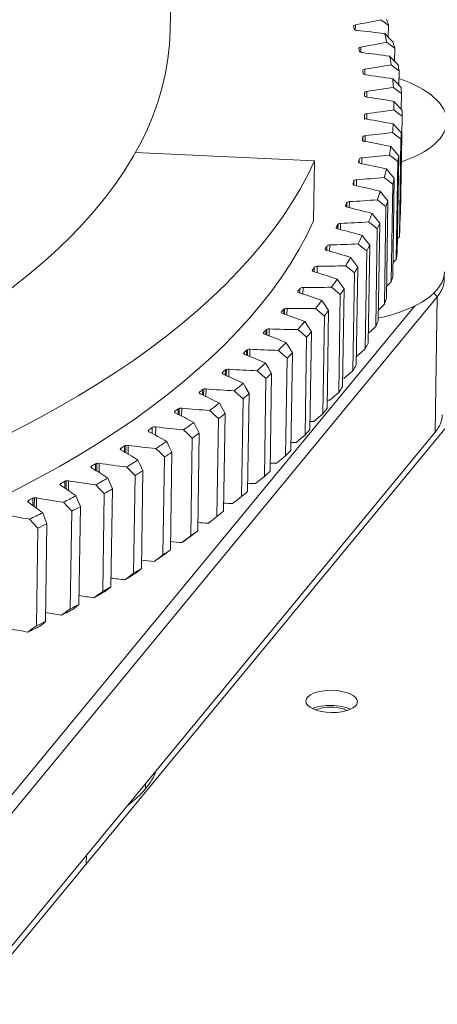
# Model space of a CAD drawing. Header units: millimetres. Extents: x 0 to 3066, y -1 to 2172.
# Tile 22 of 31: x 1935 to 1985, y 1022 to 1141. Entities that reach past the tile are written whole.
import ezdxf
from ezdxf.lldxf.tags import DXFTag

# ---------------------------------------------------------------- set-up
doc = ezdxf.new("R2010")
doc.units = ezdxf.units.MM
doc.layers.add('1', color=7, linetype='Continuous', true_color=0xffffff)
tags = doc.linetypes.add('DASHED', pattern=[25.72, 12.86, -12.86]).pattern_tags.tags
tags[6:7] = [DXFTag(74, 4), DXFTag(75, 0), DXFTag(340, '0'), DXFTag(46, 0.0), DXFTag(50, 0.0), DXFTag(44, 0.0), DXFTag(45, 0.0)]
tags[4:5] = [DXFTag(74, 4), DXFTag(75, 0), DXFTag(340, '0'), DXFTag(46, 0.0), DXFTag(50, 0.0), DXFTag(44, 0.0), DXFTag(45, 0.0)]

msp = doc.modelspace()

# ---------------------------------------------------------------- linework, layer by layer
at = {"layer": '1', "color": 7, "linetype": 'Continuous', "lineweight": 13}
for p, q in [((1952.907, 1139.292), (1953.686, 1188.965)), ((1975.123, 1139.319), (1975.133, 1139.947)), ((1979.084, 1138.47), (1979.106, 1139.879)), ((1975.798, 1136.645), (1975.808, 1137.292)), ((1979.827, 1135.593), (1979.852, 1137.162)), ((1976.255, 1133.969), (1976.265, 1134.63)), ((1980.348, 1132.704), (1980.375, 1134.438)), ((1976.493, 1131.294), (1976.504, 1131.967)), ((1980.644, 1129.806), (1980.674, 1131.711)), ((1976.236, 1128.754), (1976.242, 1129.146)), ((1976.513, 1128.622), (1976.524, 1129.304)), ((1980.564, 1117.242), (1980.748, 1128.983)), ((1976.023, 1126.058), (1976.029, 1126.492)), ((1976.314, 1125.955), (1976.324, 1126.645)), ((1980.475, 1115.223), (1980.659, 1126.964)), ((1975.985, 1126.124), (1975.985, 1126.141)), ((1980.415, 1114.519), (1980.599, 1126.259)), ((1948.742, 1124.612), (1970.241, 1123.644)), ((1980.159, 1112.504), (1980.343, 1124.244)), ((1970.128, 1116.419), (1970.241, 1123.644)), ((1975.525, 1123.467), (1975.525, 1123.496)), ((1975.592, 1123.384), (1975.599, 1123.846)), ((1975.895, 1123.294), (1975.906, 1123.994)), ((1980.041, 1111.802), (1980.225, 1123.542)), ((1974.848, 1120.821), (1974.848, 1120.862)), ((1974.943, 1120.727), (1974.95, 1121.21)), ((1975.259, 1120.642), (1975.27, 1121.354)), ((1979.444, 1109.095), (1979.628, 1120.836)), ((1979.62, 1109.794), (1979.804, 1121.535)), ((1973.953, 1118.19), (1973.954, 1118.243)), ((1974.077, 1118.088), (1974.085, 1118.589)), ((1974.405, 1118.003), (1974.417, 1118.727)), ((1978.857, 1107.097), (1979.042, 1118.837)), ((1978.624, 1106.401), (1978.808, 1118.142)), ((1972.995, 1115.469), (1973.004, 1115.985)), ((1973.335, 1115.38), (1973.347, 1116.118)), ((1977.873, 1104.416), (1978.057, 1116.156)), ((1972.843, 1115.577), (1972.844, 1115.642)), ((1977.582, 1103.725), (1977.766, 1115.466)), ((1972.05, 1112.776), (1972.062, 1113.53)), ((1976.667, 1101.754), (1976.852, 1113.495)), ((1971.519, 1112.985), (1971.52, 1113.062)), ((1971.699, 1112.874), (1971.708, 1113.402)), ((1976.32, 1101.069), (1976.504, 1112.81)), ((1969.982, 1110.418), (1969.983, 1110.507)), ((1970.19, 1110.303), (1970.199, 1110.843)), ((1970.552, 1110.195), (1970.564, 1110.965)), ((1974.839, 1098.437), (1975.023, 1110.177)), ((1975.243, 1099.115), (1975.427, 1110.856)), ((1968.234, 1107.878), (1968.236, 1107.979)), ((1968.47, 1107.758), (1968.479, 1108.311)), ((1968.842, 1107.638), (1968.854, 1108.428)), ((1973.14, 1095.831), (1973.324, 1107.572)), ((1973.6, 1096.502), (1973.784, 1108.243)), ((1984.567, 1107.763), (1984.968, 1107.308)), ((1984.968, 1107.308), (1930.798, 1041.572)), ((1984.713, 1091.051), (1984.968, 1107.308)), ((1931.659, 1044.801), (1982.259, 1106.206)), ((1966.277, 1105.369), (1966.279, 1105.481)), ((1966.541, 1105.242), (1966.55, 1105.81)), ((1966.922, 1105.11), (1966.935, 1105.92)), ((1971.742, 1093.919), (1971.927, 1105.66)), ((1971.227, 1093.256), (1971.411, 1104.996)), ((1964.115, 1102.894), (1964.117, 1103.018)), ((1964.405, 1102.758), (1964.415, 1103.342)), ((1964.796, 1102.612), (1964.809, 1103.446)), ((1969.671, 1091.368), (1969.855, 1103.108)), ((1969.101, 1090.713), (1969.285, 1102.454)), ((1928.943, 1022.37), (1993.357, 1100.539)), ((1961.749, 1100.457), (1961.751, 1100.591)), ((1962.066, 1100.309), (1962.075, 1100.91)), ((1962.465, 1100.149), (1962.478, 1101.008)), ((1967.389, 1088.852), (1967.574, 1100.593)), ((1966.765, 1088.208), (1966.949, 1099.949)), ((1959.182, 1098.059), (1959.184, 1098.205)), ((1959.525, 1097.897), (1959.535, 1098.518)), ((1959.932, 1097.721), (1959.946, 1098.61)), ((1964.9, 1086.376), (1965.084, 1098.116)), ((1964.222, 1085.742), (1964.406, 1097.483)), ((1956.418, 1095.704), (1956.42, 1095.861)), ((1956.787, 1095.525), (1956.797, 1096.169)), ((1957.202, 1095.333), (1957.216, 1096.254)), ((1961.475, 1083.318), (1961.66, 1095.059)), ((1962.205, 1083.941), (1962.39, 1095.682)), ((1953.46, 1093.396), (1953.462, 1093.563)), ((1953.854, 1093.196), (1953.865, 1093.865)), ((1954.276, 1092.987), (1954.291, 1093.944)), ((1958.528, 1080.941), (1958.712, 1092.681)), ((1959.31, 1081.551), (1959.494, 1093.292)), ((1930.543, 1025.315), (1984.713, 1091.051)), ((1950.312, 1091.136), (1950.314, 1091.314)), ((1950.731, 1090.913), (1950.742, 1091.609)), ((1951.159, 1090.684), (1951.175, 1091.681)), ((1955.384, 1078.612), (1955.568, 1090.352)), ((1956.216, 1079.209), (1956.4, 1090.95)), ((1946.977, 1088.928), (1946.98, 1089.116)), ((1947.42, 1088.678), (1947.432, 1089.404)), ((1947.855, 1088.428), (1947.871, 1089.47)), ((1952.929, 1076.918), (1953.113, 1088.659)), ((1952.047, 1076.334), (1952.232, 1088.075)), ((1943.46, 1086.775), (1943.463, 1086.973)), ((1943.927, 1086.492), (1943.939, 1087.253)), ((1944.367, 1086.219), (1944.384, 1087.312)), ((1949.452, 1074.681), (1949.636, 1086.422)), ((1940.256, 1084.358), (1940.268, 1085.159)), ((1940.7, 1084.059), (1940.718, 1085.211)), ((1948.522, 1074.111), (1948.706, 1085.852)), ((1939.766, 1084.678), (1939.769, 1084.886)), ((1945.789, 1072.5), (1945.973, 1084.241)), ((1935.898, 1082.64), (1935.902, 1082.859)), ((1936.41, 1082.278), (1936.423, 1083.124)), ((1936.859, 1081.95), (1936.878, 1083.169)), ((1944.812, 1071.945), (1944.996, 1083.686)), ((1940.922, 1069.839), (1941.107, 1081.58)), ((1941.945, 1070.378), (1942.13, 1082.119)), ((1936.858, 1067.796), (1937.042, 1079.537)), ((1937.926, 1068.318), (1938.11, 1080.059)), ((1957.491, 1080.142), (1957.685, 1080.291)), ((1949.957, 1048.874), (1949.946, 1048.234)), ((1947.753, 1046.201), (1948.033, 1046.416)), ((1942.842, 1039.234), (1942.858, 1040.259))]:
    msp.add_line(p, q, dxfattribs=at)
at = {"layer": '1', "color": 7, "linetype": 'DASHED', "lineweight": 13}
for p, q in [((1976.245, 1129.165), (1976.236, 1128.578)), ((1976.043, 1126.529), (1976.034, 1125.942)), ((1974.12, 1118.058), (1974.129, 1118.644)), ((1973.049, 1115.454), (1973.058, 1116.044)), ((1966.634, 1105.206), (1966.644, 1105.874)), ((1964.508, 1102.715), (1964.519, 1103.406)), ((1962.178, 1100.258), (1962.189, 1100.974)), ((1959.646, 1097.837), (1959.658, 1098.581)), ((1956.917, 1095.456), (1956.929, 1096.231)), ((1953.993, 1093.117), (1954.006, 1093.926)), ((1947.577, 1088.575), (1947.591, 1089.462)), ((1944.092, 1086.375), (1944.106, 1087.309)), ((1940.428, 1084.226), (1940.444, 1085.213)), ((1936.591, 1082.128), (1936.607, 1083.176))]:
    msp.add_line(p, q, dxfattribs=at)
at = {"layer": '1', "color": 7, "linetype": 'Continuous', "lineweight": 13}
for points in [[(1979.106, 1139.879), (1978.589, 1140.265), (1978.182, 1140.571)], [(1979.68, 1137.866), (1979.108, 1138.446), (1978.658, 1138.901)], [(1979.852, 1137.162), (1979.325, 1137.556), (1978.91, 1137.868)], [(1980.261, 1135.143), (1979.694, 1135.732), (1979.249, 1136.194)], [(1980.375, 1134.438), (1979.838, 1134.841), (1979.416, 1135.159)], [(1980.618, 1132.416), (1980.058, 1133.014), (1979.617, 1133.483)], [(1980.673, 1131.711), (1980.129, 1132.122), (1979.699, 1132.447)], [(1980.75, 1129.689), (1980.198, 1130.295), (1979.763, 1130.77)], [(1980.748, 1128.983), (1980.195, 1129.403), (1979.76, 1129.735)], [(1980.659, 1126.964), (1980.115, 1127.578), (1979.686, 1128.06)], [(1980.599, 1126.26), (1980.038, 1126.688), (1979.598, 1127.026)], [(1980.343, 1124.244), (1979.808, 1124.867), (1979.386, 1125.355)], [(1980.225, 1123.542), (1979.658, 1123.979), (1979.212, 1124.325)], [(1979.804, 1121.535), (1979.278, 1122.165), (1978.863, 1122.66)], [(1979.628, 1120.836), (1979.055, 1121.281), (1978.605, 1121.634)], [(1979.041, 1118.838), (1978.525, 1119.476), (1978.118, 1119.977)], [(1978.808, 1118.142), (1978.23, 1118.597), (1977.776, 1118.957)], [(1978.057, 1116.157), (1977.552, 1116.803), (1977.153, 1117.31)], [(1980.506, 1117.182), (1980.538, 1117.216), (1980.564, 1117.242)], [(1977.766, 1115.466), (1977.184, 1115.93), (1976.726, 1116.296)], [(1976.852, 1113.495), (1976.358, 1114.149), (1975.968, 1114.662)], [(1976.504, 1112.81), (1975.918, 1113.283), (1975.458, 1113.656)], [(1980.187, 1114.289), (1980.315, 1114.417), (1980.415, 1114.518)], [(1975.427, 1110.856), (1974.945, 1111.517), (1974.564, 1112.036)], [(1979.645, 1111.412), (1979.867, 1111.63), (1980.041, 1111.801)], [(1975.023, 1110.178), (1974.434, 1110.659), (1973.971, 1111.04)], [(1973.784, 1108.243), (1973.315, 1108.912), (1972.944, 1109.436)], [(1978.881, 1108.554), (1979.196, 1108.856), (1979.444, 1109.095)], [(1973.324, 1107.572), (1972.733, 1108.063), (1972.269, 1108.451)], [(1971.926, 1105.66), (1971.47, 1106.335), (1971.11, 1106.865)], [(1977.893, 1105.717), (1978.303, 1106.1), (1978.624, 1106.401)], [(1971.411, 1104.996), (1970.818, 1105.496), (1970.353, 1105.891)], [(1969.855, 1103.109), (1969.413, 1103.791), (1969.063, 1104.326)], [(1969.285, 1102.454), (1968.692, 1102.963), (1968.226, 1103.366)], [(1976.686, 1102.906), (1977.188, 1103.364), (1977.582, 1103.725)], [(1967.573, 1100.593), (1967.145, 1101.282), (1966.807, 1101.822)], [(1966.949, 1099.949), (1966.356, 1100.467), (1965.891, 1100.876)], [(1975.258, 1100.121), (1975.853, 1100.651), (1976.32, 1101.069)], [(1965.084, 1098.117), (1964.671, 1098.812), (1964.344, 1099.357)], [(1964.406, 1097.483), (1963.814, 1098.01), (1963.349, 1098.426)], [(1973.759, 1097.493), (1974.363, 1098.021), (1974.839, 1098.436)], [(1962.389, 1095.682), (1961.992, 1096.383), (1961.677, 1096.933)], [(1961.66, 1095.059), (1961.069, 1095.595), (1960.605, 1096.019)], [(1972.057, 1094.904), (1972.663, 1095.422), (1973.14, 1095.831)], [(1959.494, 1093.292), (1959.112, 1093.999), (1958.809, 1094.554)], [(1958.712, 1092.682), (1958.124, 1093.227), (1957.662, 1093.657)], [(1956.4, 1090.95), (1956.035, 1091.663), (1955.745, 1092.222)], [(1970.141, 1092.344), (1970.749, 1092.854), (1971.227, 1093.255)], [(1955.568, 1090.353), (1954.983, 1090.907), (1954.524, 1091.344)], [(1953.113, 1088.659), (1952.764, 1089.377), (1952.488, 1089.94)], [(1968.014, 1089.818), (1968.622, 1090.319), (1969.101, 1090.713)], [(1952.231, 1088.075), (1951.65, 1088.638), (1951.194, 1089.083)], [(1949.636, 1086.422), (1949.305, 1087.145), (1949.041, 1087.712)], [(1965.678, 1087.329), (1966.286, 1087.82), (1966.765, 1088.208)], [(1948.706, 1085.852), (1948.128, 1086.424), (1947.676, 1086.876)], [(1945.973, 1084.241), (1945.66, 1084.968), (1945.41, 1085.54)], [(1963.137, 1084.879), (1963.744, 1085.361), (1964.222, 1085.742)], [(1944.996, 1083.686), (1944.424, 1084.267), (1943.976, 1084.725)], [(1942.13, 1082.119), (1941.834, 1082.851), (1941.599, 1083.426)], [(1960.393, 1082.472), (1960.998, 1082.945), (1961.475, 1083.318)], [(1941.106, 1081.58), (1940.54, 1082.17), (1940.097, 1082.635)], [(1937.042, 1079.537), (1936.482, 1080.135), (1936.045, 1080.607)], [(1938.11, 1080.059), (1937.833, 1080.795), (1937.612, 1081.374)], [(1957.45, 1080.11), (1958.053, 1080.575), (1958.528, 1080.941)], [(1955.532, 1078.675), (1955.917, 1078.975), (1956.216, 1079.209)], [(1954.311, 1077.797), (1954.911, 1078.253), (1955.384, 1078.611)], [(1952.275, 1076.393), (1952.643, 1076.688), (1952.929, 1076.918)], [(1950.981, 1075.536), (1951.577, 1075.982), (1952.047, 1076.334)], [(1948.829, 1074.165), (1949.179, 1074.455), (1949.452, 1074.681)], [(1947.464, 1073.329), (1948.055, 1073.766), (1948.522, 1074.111)], [(1945.198, 1071.992), (1945.531, 1072.278), (1945.789, 1072.5)], [(1943.763, 1071.178), (1944.35, 1071.607), (1944.812, 1071.945)], [(1939.885, 1069.088), (1940.465, 1069.508), (1940.922, 1069.839)], [(1941.386, 1069.879), (1941.701, 1070.159), (1941.945, 1070.378)], [(1935.832, 1067.06), (1936.405, 1067.471), (1936.858, 1067.796)], [(1937.4, 1067.827), (1937.696, 1068.103), (1937.926, 1068.318)]]:
    msp.add_lwpolyline(points, dxfattribs=at)
for centre, major_axis, start_param, end_param in [((1801.705, 1191.349), (-151.981, 2.384), 2.1582276, 5.035897), ((1975.303, 1139.789), (0.4, -0.006), 2.0183224, 3.2728671), ((1800.784, 1132.645), (175.478, -2.753), 0.1266136, 0.1312854), ((1949.344, 1163.739), (60.441, -0.948), 5.1599151, 5.2164797), ((1800.77, 1131.742), (179.978, -2.824), 0.1420381, 0.1511722), ((1800.925, 1141.676), (151.981, -2.384), 5.4498187, 6.2832188), ((1975.404, 1139.438), (0.4, -0.006), 3.2682146, 4.5227745), ((1963.534, 1113.979), (-60.441, 0.948), 4.4662098, 4.5227745), ((1800.784, 1132.645), (-178.978, 2.808), 3.2461608, 3.2596372), ((1975.966, 1137.132), (0.4, -0.006), 1.9830237, 3.2375684), ((1800.784, 1132.645), (175.478, -2.753), 0.0913149, 0.0959866), ((1951.965, 1161.434), (60.441, -0.948), 5.1246163, 5.1811809), ((1800.77, 1131.742), (179.978, -2.824), 0.1067393, 0.1158734), ((1976.037, 1136.78), (0.4, -0.006), 3.2329161, 4.4874757), ((1962.069, 1111.543), (-60.441, 0.948), 4.430911, 4.4874757), ((1800.784, 1132.645), (-178.978, 2.808), 3.210862, 3.2243384), ((1954.397, 1159.094), (60.441, -0.948), 5.0893175, 5.1458821), ((1800.77, 1131.742), (179.978, -2.824), 0.0714405, 0.0805746), ((1976.41, 1134.468), (0.4, -0.006), 1.9477249, 3.2022697), ((1800.784, 1132.645), (175.478, -2.753), 0.0560162, 0.0606879), ((1976.452, 1134.116), (0.4, -0.006), 3.1976176, 4.4521769), ((1960.403, 1109.133), (-60.441, 0.948), 4.3956122, 4.4521769), ((1956.638, 1156.721), (60.441, -0.948), 5.0540187, 5.1105833), ((1800.784, 1132.645), (-178.978, 2.808), 3.1755633, 3.1890396), ((1971.109, 1128.582), (-14.998, 0.235), 2.2579584, 4.0544585), ((1800.77, 1131.742), (179.978, -2.824), 0.0361418, 0.0452758), ((1976.635, 1131.803), (0.4, -0.006), 1.9124261, 3.166971), ((1800.784, 1132.645), (175.478, -2.753), 0.0207175, 0.0253892), ((1976.649, 1131.45), (0.4, -0.006), 3.1623191, 4.4168781), ((1958.538, 1106.752), (-60.441, 0.948), 4.3603134, 4.4168781), ((1800.784, 1132.645), (-178.978, 2.808), 3.1402645, 3.1537408), ((1800.784, 1132.645), (175.478, -2.753), 6.2686041, 6.2732758), ((1976.642, 1129.138), (0.4, -0.006), 1.8771273, 3.1316723), ((1958.685, 1154.318), (60.441, -0.948), 5.0187199, 5.0752845), ((1800.77, 1131.742), (179.978, -2.824), 0.000843, 0.009977), ((1976.626, 1128.786), (0.4, -0.006), 3.1270206, 4.3815793), ((1956.477, 1104.404), (-60.441, 0.948), 4.3250146, 4.3815793), ((1800.784, 1132.645), (-178.978, 2.808), 3.1049657, 3.1184421), ((1800.784, 1132.645), (175.478, -2.753), 6.2333054, 6.2379771), ((1976.429, 1126.478), (0.4, -0.006), 1.8418285, 3.0963736), ((1960.535, 1151.888), (60.441, -0.948), 4.9834211, 5.0399857), ((1800.77, 1131.742), (179.978, -2.824), 6.2487295, 6.2578636), ((1976.384, 1126.127), (0.4, -0.006), 3.0917221, 4.3462805), ((1954.222, 1102.091), (-60.441, 0.948), 4.2897159, 4.3462805), ((1800.784, 1132.645), (-178.978, 2.808), 3.0696669, 3.0831433), ((1962.186, 1149.434), (60.441, -0.948), 4.9481223, 5.0046869), ((1800.77, 1131.742), (179.978, -2.824), 6.2134307, 6.2225648), ((1800.897, 1139.87), (-172.479, 2.706), 2.2048714, 2.9572601), ((1975.924, 1123.475), (0.4, -0.006), 3.0564236, 4.3109817), ((1800.784, 1132.645), (175.478, -2.753), 6.1980067, 6.2026784), ((1975.997, 1123.826), (0.4, -0.006), 1.8065297, 3.0610749), ((1951.775, 1099.816), (-60.441, 0.948), 4.2544171, 4.3109817), ((1800.784, 1132.645), (-178.978, 2.808), 3.0343681, 3.0478445), ((1975.245, 1120.836), (0.4, -0.006), 3.0211251, 4.275683), ((1800.784, 1132.645), (175.478, -2.753), 6.162708, 6.1673797), ((1975.347, 1121.184), (0.4, -0.006), 1.7712309, 3.0257762), ((1949.141, 1097.582), (-60.441, 0.948), 4.2191183, 4.275683), ((1963.635, 1146.959), (60.441, -0.948), 4.9128235, 4.9693881), ((1800.77, 1131.742), (179.978, -2.824), 6.1781319, 6.187266), ((1800.784, 1132.645), (-178.978, 2.808), 2.9990693, 3.0125457), ((1974.349, 1118.21), (0.4, -0.006), 2.9858266, 4.2403842), ((1800.784, 1132.645), (175.478, -2.753), 6.1274093, 6.132081), ((1974.48, 1118.557), (0.4, -0.006), 1.7359321, 2.9904775), ((1964.882, 1144.466), (60.441, -0.948), 4.8775247, 4.9340893), ((1800.77, 1131.742), (179.978, -2.824), 6.1428331, 6.1519672), ((1946.321, 1095.392), (-60.441, 0.948), 4.1838195, 4.2403842), ((1800.784, 1132.645), (-178.978, 2.808), 2.9637705, 2.9772469), ((1800.784, 1132.645), (-172.479, 2.706), 2.208479, 2.9572601), ((1800.784, 1132.645), (175.478, -2.753), 6.0921106, 6.0967823), ((1973.396, 1115.947), (0.4, -0.006), 1.7006333, 2.9551788), ((1965.925, 1141.958), (60.441, -0.948), 4.8422259, 4.8987905), ((1800.77, 1131.742), (179.978, -2.824), 6.1075343, 6.1166684), ((1973.236, 1115.603), (0.4, -0.006), 2.9505281, 4.2050854), ((1943.32, 1093.248), (-60.441, 0.948), 4.1485207, 4.2050854), ((1800.784, 1132.645), (-178.978, 2.808), 2.9284717, 2.9419481), ((1800.585, 1120.001), (-179.978, 2.824), 3.1071368, 3.1162709), ((1972.097, 1113.358), (0.4, -0.006), 1.6653345, 2.9198801), ((1966.762, 1139.439), (60.441, -0.948), 4.8069271, 4.8634918), ((1800.77, 1131.742), (179.978, -2.824), 6.0722355, 6.0813696), ((1971.909, 1113.017), (0.4, -0.006), 2.9152296, 4.1697866), ((1800.784, 1132.645), (175.478, -2.753), 6.0568119, 6.0614836), ((1940.142, 1091.153), (-60.441, 0.948), 4.1132219, 4.1697866), ((1800.585, 1120.001), (-179.978, 2.824), 3.071838, 3.0809721), ((1800.784, 1132.645), (-178.978, 2.808), 2.8931729, 2.9066493), ((1970.369, 1110.456), (0.4, -0.006), 2.8799312, 4.1344878), ((1800.784, 1132.645), (175.478, -2.753), 6.0215132, 6.0261849), ((1936.79, 1089.11), (-60.441, 0.948), 4.0779231, 4.1344878), ((1970.585, 1110.794), (0.4, -0.006), 1.6300357, 2.8845814), ((1967.392, 1136.911), (60.441, -0.948), 4.7716284, 4.828193), ((1800.77, 1131.742), (179.978, -2.824), 6.0369367, 6.0460708), ((1970.825, 1110.519), (-14.998, 0.235), 2.0671067, 3.1416295), ((1800.784, 1132.645), (-178.978, 2.808), 2.8578741, 2.8713505), ((1800.585, 1120.001), (-179.978, 2.824), 3.0365392, 3.0456733), ((1970.811, 1109.616), (14.998, -0.235), 5.9532568, 6.3534171), ((1968.617, 1107.922), (0.4, -0.006), 2.8446327, 4.099189), ((1800.784, 1132.645), (175.478, -2.753), 5.9862145, 5.9908862), ((1933.269, 1087.121), (-60.441, 0.948), 4.0426243, 4.099189), ((1968.861, 1108.256), (0.4, -0.006), 1.5947369, 2.8492827), ((1967.814, 1134.379), (60.441, -0.948), 4.7363296, 4.7928942), ((1800.77, 1131.742), (179.978, -2.824), 6.0016379, 6.010772), ((1800.784, 1132.645), (-178.978, 2.808), 2.8225753, 2.8360517), ((1800.585, 1120.001), (-179.978, 2.824), 3.0012404, 3.0103745), ((1966.656, 1105.419), (0.4, -0.006), 2.8093442, 4.0638901), ((1800.783, 1132.644), (175.478, -2.753), 5.950926, 5.9555977), ((1929.582, 1085.189), (-60.441, 0.948), 4.0073255, 4.0638901), ((1966.928, 1105.749), (0.4, -0.006), 1.559438, 2.813994), ((1968.028, 1131.843), (60.441, -0.948), 4.7010307, 4.7575954), ((1800.77, 1131.742), (179.978, -2.824), 5.9663391, 5.9754732), ((1800.784, 1132.645), (-178.978, 2.808), 2.7872765, 2.8007529), ((1800.585, 1120.001), (-179.978, 2.824), 2.9659416, 2.9750757), ((1964.489, 1102.95), (0.4, -0.006), 2.7740453, 4.0285913), ((1800.783, 1132.644), (175.478, -2.753), 5.9156271, 5.9202988), ((1925.735, 1083.315), (-60.441, 0.948), 3.9720267, 4.0285913), ((1964.788, 1103.275), (0.4, -0.006), 1.5241392, 2.7786951), ((1968.034, 1129.309), (60.441, -0.948), 4.6657319, 4.7222966), ((1800.77, 1131.742), (179.978, -2.824), 5.9310403, 5.9401744), ((1800.784, 1132.645), (-178.978, 2.808), 2.7519777, 2.7654541), ((1800.585, 1120.001), (-179.978, 2.824), 2.9306428, 2.9397769), ((1962.118, 1100.518), (0.4, -0.006), 2.7387464, 3.9932925), ((1800.783, 1132.644), (175.478, -2.753), 5.8803282, 5.8849999), ((1962.443, 1100.838), (0.4, -0.006), 1.4888404, 2.7433962), ((1967.832, 1126.779), (60.441, -0.948), 4.6304331, 4.6869978), ((1800.77, 1131.742), (179.978, -2.824), 5.8957415, 5.9048756), ((1921.733, 1081.504), (-60.441, 0.948), 3.9367279, 3.9932925), ((1800.784, 1132.645), (-178.978, 2.808), 2.7166789, 2.7301553), ((1959.545, 1098.126), (0.4, -0.006), 2.7034475, 3.9579937), ((1800.783, 1132.644), (175.478, -2.753), 5.8450293, 5.849701), ((1959.897, 1098.44), (0.4, -0.006), 1.4535417, 2.7080973), ((1967.421, 1124.257), (60.441, -0.948), 4.5951343, 4.651699), ((1800.77, 1131.742), (179.978, -2.824), 5.8604427, 5.8695768), ((1800.585, 1120.001), (-179.978, 2.824), 2.8953441, 2.9044781), ((1917.58, 1079.756), (-60.441, 0.948), 3.9014291, 3.9579937), ((1800.784, 1132.645), (-178.978, 2.808), 2.6813801, 2.6948565), ((1956.775, 1095.777), (0.4, -0.006), 2.6681486, 3.9226949), ((1800.783, 1132.644), (175.478, -2.753), 5.8097303, 5.8144021), ((1957.153, 1096.085), (0.4, -0.006), 1.4182429, 2.6727984), ((1966.803, 1121.744), (60.441, -0.948), 4.5598355, 4.6164002), ((1800.585, 1120.001), (-179.978, 2.824), 2.8600453, 2.8691793), ((1913.281, 1078.074), (-60.441, 0.948), 3.8661303, 3.9226949), ((1800.784, 1132.645), (-178.978, 2.808), 2.6460813, 2.6595577), ((1800.77, 1131.742), (179.978, -2.824), 5.8251439, 5.834278), ((1967.602, 1120.831), (60.441, -0.948), 4.7879368, 4.7928942), ((1953.81, 1093.474), (0.4, -0.006), 2.6328497, 3.8873962), ((1800.783, 1132.645), (175.478, -2.753), 5.7744314, 5.7791032), ((1908.842, 1076.46), (-60.441, 0.948), 3.8308315, 3.8873962), ((1954.214, 1093.776), (0.4, -0.006), 1.3829441, 2.6374995), ((1965.978, 1119.246), (60.441, -0.948), 4.5245367, 4.5811014), ((1800.585, 1120.001), (-179.978, 2.824), 2.8247465, 2.8338806), ((1800.784, 1132.645), (-178.978, 2.808), 2.6107826, 2.6242589), ((1800.77, 1131.742), (179.978, -2.824), 5.7898452, 5.7989792), ((1967.816, 1118.296), (60.441, -0.948), 4.7500749, 4.7575954), ((1970.556, 1093.359), (-14.998, 0.235), 2.8116641, 3.141605), ((1950.655, 1091.22), (0.4, -0.006), 2.5975433, 3.8520974), ((1800.784, 1132.645), (175.478, -2.753), 5.7391237, 5.7437955), ((1904.268, 1074.916), (-60.441, 0.948), 3.7955327, 3.8520974), ((1951.084, 1091.515), (0.4, -0.006), 1.3476453, 2.6021919), ((1964.947, 1116.764), (60.441, -0.948), 4.489238, 4.5458026), ((1800.585, 1120.001), (-179.978, 2.824), 2.7894477, 2.7985818), ((1800.784, 1132.645), (-178.978, 2.808), 2.5754838, 2.5889601), ((1800.77, 1131.742), (179.978, -2.824), 5.7545464, 5.7636804), ((1967.822, 1115.762), (60.441, -0.948), 4.7122192, 4.7222966), ((1947.313, 1089.017), (0.4, -0.006), 2.5622519, 3.8167986), ((1800.783, 1132.645), (175.478, -2.753), 5.7038336, 5.7085053), ((1899.566, 1073.444), (-60.441, 0.948), 3.760234, 3.8167986), ((1947.766, 1089.306), (0.4, -0.006), 1.3123465, 2.5669017), ((1963.712, 1114.302), (60.441, -0.948), 4.4539391, 4.5105038), ((1800.77, 1131.742), (179.978, -2.824), 5.7192476, 5.7283816), ((1800.585, 1120.001), (-179.978, 2.824), 2.7541489, 2.763283), ((1800.784, 1132.645), (-178.978, 2.808), 2.540185, 2.5536614), ((1943.789, 1086.869), (0.4, -0.006), 2.526953, 3.7814998), ((1800.783, 1132.645), (175.478, -2.753), 5.6685347, 5.6732064), ((1894.74, 1072.045), (-60.441, 0.948), 3.7249352, 3.7814998), ((1944.265, 1087.15), (0.4, -0.006), 1.2770477, 2.5316028), ((1962.274, 1111.862), (60.441, -0.948), 4.4186403, 4.475205), ((1800.77, 1131.742), (179.978, -2.824), 5.6839488, 5.6930829), ((1800.585, 1120.001), (-179.978, 2.824), 2.7188501, 2.7279842), ((1967.619, 1113.232), (60.441, -0.948), 4.6743635, 4.6869978), ((1800.783, 1132.645), (175.478, -2.753), 5.6332358, 5.6379075), ((1940.586, 1085.051), (0.4, -0.006), 1.2417489, 2.4963039), ((1960.634, 1109.449), (60.441, -0.948), 4.3833415, 4.4399062), ((1800.784, 1132.645), (-178.978, 2.808), 2.5048862, 2.5183626), ((1940.086, 1084.777), (0.4, -0.006), 2.491654, 3.746201), ((1889.798, 1070.722), (-60.441, 0.948), 3.6896364, 3.746201), ((1800.77, 1131.742), (179.978, -2.824), 5.64865, 5.6577841), ((1800.585, 1120.001), (-179.978, 2.824), 2.6835513, 2.6926854), ((1967.209, 1110.709), (60.441, -0.948), 4.6365008, 4.651699), ((1936.21, 1082.746), (0.4, -0.006), 2.4563551, 3.7109022), ((1800.783, 1132.645), (175.478, -2.753), 5.5979369, 5.6026086), ((1936.733, 1083.011), (0.4, -0.006), 1.2064501, 2.4610049), ((1958.795, 1107.065), (60.441, -0.948), 4.3480428, 4.4046074), ((1800.784, 1132.645), (-178.978, 2.808), 2.4695874, 2.4830638), ((1884.744, 1069.477), (-60.441, 0.948), 3.6543376, 3.7109022), ((1800.77, 1131.742), (179.978, -2.824), 5.6133512, 5.6224853), ((1800.585, 1120.001), (-179.978, 2.824), 2.6482525, 2.6573866), ((1966.591, 1108.197), (60.441, -0.948), 4.5986239, 4.6164002), ((1956.76, 1104.712), (60.441, -0.948), 4.312744, 4.3693086), ((1800.784, 1132.645), (-178.978, 2.808), 2.4342886, 2.447765), ((1800.77, 1131.742), (179.978, -2.824), 5.5780524, 5.5871865), ((1800.585, 1120.001), (-179.978, 2.824), 2.6129537, 2.6220878), ((1965.766, 1105.699), (60.441, -0.948), 4.5607257, 4.5811014), ((1800.571, 1119.098), (178.978, -2.808), 5.7523752, 5.7658516), ((1800.585, 1120.001), (-179.978, 2.824), 2.5776549, 2.586789), ((1964.735, 1103.217), (60.441, -0.948), 4.5227976, 4.5458026), ((1963.499, 1100.755), (60.441, -0.948), 4.4848323, 4.5105038), ((1800.571, 1119.098), (178.978, -2.808), 5.7170764, 5.7305528), ((1800.585, 1120.001), (-179.978, 2.824), 2.5423561, 2.5514902), ((1962.061, 1098.315), (60.441, -0.948), 4.4468228, 4.475205), ((1800.571, 1119.098), (178.978, -2.808), 5.6817776, 5.695254), ((1800.585, 1120.001), (-179.978, 2.824), 2.5070573, 2.5161914), ((1960.422, 1095.902), (60.441, -0.948), 4.4087568, 4.4399062), ((1800.571, 1119.098), (178.978, -2.808), 5.6464788, 5.6599552), ((1800.571, 1119.098), (178.978, -2.808), 5.61118, 5.6246564), ((1800.585, 1120.001), (-179.978, 2.824), 2.4717585, 2.4808926), ((1958.583, 1093.517), (60.441, -0.948), 4.3706271, 4.4046074), ((1956.547, 1091.165), (60.441, -0.948), 4.3324223, 4.3693086), ((1800.571, 1119.098), (178.978, -2.808), 5.5758812, 5.5893576), ((1800.585, 1120.001), (-179.978, 2.824), 2.4364597, 2.4455938), ((1972.261, 1056.927), (-3.1, 0.049), 3.8880523, 5.5367994), ((1972.261, 1056.927), (2.6, -0.041), 0.7470487, 2.3947159), ((1923.049, 1052.618), (28.496, -0.447), 5.9532568, 6.1377272), ((1923.049, 1052.618), (28.496, -0.447), 5.7687864, 5.9532568)]:
    msp.add_ellipse(centre, major_axis=major_axis, ratio=0.429104, start_param=start_param, end_param=end_param, dxfattribs=at)
msp.add_ellipse((1972.289, 1058.733), major_axis=(-3.1, 0.049), ratio=0.429104, dxfattribs=at)

doc.saveas('drawing.dxf')
